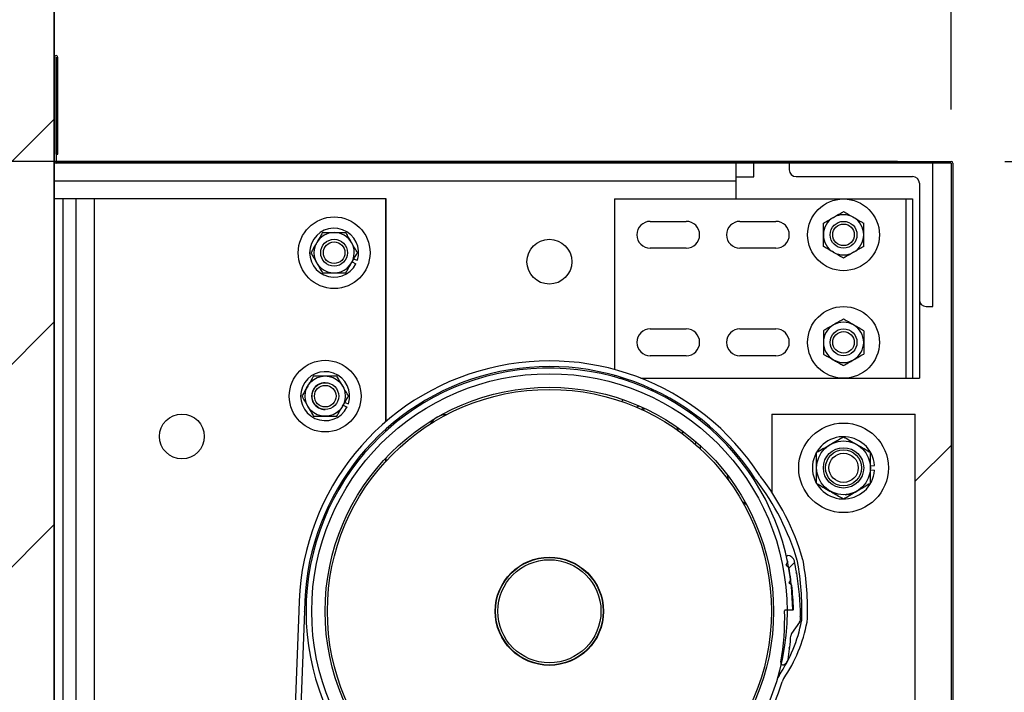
# Model space of a CAD drawing. Header units: inches. Extents: x 170 to 312, y 215 to 248.
# Tile 172 of 256: x 210.538 to 211.396, y 224.423 to 225.009. Entities that reach past the tile are written whole.
import ezdxf

# ---------------------------------------------------------------- set-up
doc = ezdxf.new("R2010")
doc.units = ezdxf.units.IN
doc.header["$LTSCALE"] = 0.25
doc.header["$MEASUREMENT"] = 0
doc.layers.add('ANNOTATIONS', color=1, linetype='Continuous')
doc.layers.add('STANDARD MOTOR RH', color=7, linetype='Continuous')
doc.styles.add('ARIAL', font='arial.ttf', dxfattribs={"height": 0.09375})
doc.dimstyles.new('STANDARD$0', dxfattribs={"dimtxt": 0.09375, "dimasz": 0.09375, "dimexe": 0.03125, "dimexo": 0.046875, "dimgap": 0.09, "dimtad": 0, "dimtih": 1, "dimtoh": 1, "dimdec": 4, "dimzin": 0, "dimdsep": 46, "dimtxsty": 'ARIAL', "dimcen": 0.09, "dimadec": 0, "dimazin": 0, "dimtfac": 1, "dimtdec": 4, "dimtofl": 0, "dimtmove": 0, "dimatfit": 1, "dimfxl": 1, "dimtolj": 1, "dimtzin": 0, "dimarcsym": 0})

# ---------------------------------------------------------------- blocks, each defined once
blk = doc.blocks.new('*D206')
at = {"layer": 'ANNOTATIONS', "color": 0, "lineweight": -2, "transparency": 16777216}
for p, q in [((209.46726, 225.07136), (209.46726, 225.16511)), ((209.46726, 225.16511), (209.56101, 225.16511)), ((210.523, 224.97761), (209.43601, 224.97761)), ((211.30265, 224.88534), (209.43601, 224.88534)), ((209.46726, 224.79159), (209.46726, 224.69784))]:
    blk.add_line(p, q, dxfattribs=at)
at = {"layer": 'ANNOTATIONS', "color": 0, "transparency": 16777216}
for points in [[(209.45164, 225.07136), (209.48289, 225.07136), (209.46726, 224.97761)], [(209.45164, 224.79159), (209.48289, 224.79159), (209.46726, 224.88534)]]:
    blk.add_solid(points, dxfattribs=at)
at = {"layer": 'defpoints', "color": 0, "transparency": 16777216}
for p in [(210.56987, 224.97761), (209.46726, 224.88534), (211.34953, 224.88534)]:
    blk.add_point(p, dxfattribs=at)
at = {"layer": 'ANNOTATIONS', "color": 0, "transparency": 16777216, "insert": (209.8097, 225.16511), "char_height": 0.09375, "attachment_point": 5, "style": 'ARIAL'}
blk.add_mtext('\\A1;1 1/2"', dxfattribs=at)
blk = doc.blocks.new('*D114')
at = {"layer": 'ANNOTATIONS', "color": 0, "lineweight": -2, "transparency": 16777216}
for p, q in [((210.5668, 225.02291), (210.5668, 225.58681)), ((211.34953, 224.93074), (211.34953, 225.58681)), ((210.66055, 225.55556), (210.67065, 225.55556)), ((211.25578, 225.55556), (211.24087, 225.55556))]:
    blk.add_line(p, q, dxfattribs=at)
at = {"layer": 'ANNOTATIONS', "color": 0, "transparency": 16777216}
for points in [[(210.66055, 225.57118), (210.66055, 225.53993), (210.5668, 225.55556)], [(211.25578, 225.57118), (211.25578, 225.53993), (211.34953, 225.55556)]]:
    blk.add_solid(points, dxfattribs=at)
at = {"layer": 'defpoints', "color": 0, "transparency": 16777216}
for p in [(211.34953, 225.55556), (210.5668, 224.97604), (211.34953, 224.88386)]:
    blk.add_point(p, dxfattribs=at)
at = {"layer": 'ANNOTATIONS', "color": 0, "transparency": 16777216, "insert": (210.95576, 225.55556), "char_height": 0.09375, "attachment_point": 5, "style": 'ARIAL'}
blk.add_mtext('\\A1;17 1/4"', dxfattribs=at)
blk = doc.blocks.new('*D115')
at = {"layer": 'ANNOTATIONS', "color": 0, "lineweight": -2, "transparency": 16777216}
for p, q in [((211.3964, 224.88534), (211.79493, 224.88534)), ((211.76368, 224.79159), (211.76368, 224.63171)), ((211.76368, 224.19489), (211.76368, 224.35476)), ((211.3964, 224.10114), (211.79493, 224.10114))]:
    blk.add_line(p, q, dxfattribs=at)
at = {"layer": 'ANNOTATIONS', "color": 0, "transparency": 16777216}
for points in [[(211.74805, 224.79159), (211.7793, 224.79159), (211.76368, 224.88534)], [(211.74805, 224.19489), (211.7793, 224.19489), (211.76368, 224.10114)]]:
    blk.add_solid(points, dxfattribs=at)
at = {"layer": 'defpoints', "color": 0, "transparency": 16777216}
for p in [(211.34953, 224.88534), (211.34953, 224.10114), (211.76368, 224.10114)]:
    blk.add_point(p, dxfattribs=at)
at = {"layer": 'ANNOTATIONS', "color": 0, "transparency": 16777216, "insert": (211.76368, 224.49324), "char_height": 0.09375, "attachment_point": 5, "style": 'ARIAL'}
blk.add_mtext('\\A1;16 1/2"', dxfattribs=at)
blk = doc.blocks.new('*D116')
at = {"layer": 'ANNOTATIONS', "color": 0, "lineweight": -2, "transparency": 16777216}
for p, q in [((211.39788, 224.88534), (211.79493, 224.88534)), ((211.76368, 224.79159), (211.76368, 224.63171)), ((211.76368, 224.19489), (211.76368, 224.35476)), ((211.3964, 224.10114), (211.79493, 224.10114))]:
    blk.add_line(p, q, dxfattribs=at)
at = {"layer": 'ANNOTATIONS', "color": 0, "transparency": 16777216}
for points in [[(211.74805, 224.79159), (211.7793, 224.79159), (211.76368, 224.88534)], [(211.74805, 224.19489), (211.7793, 224.19489), (211.76368, 224.10114)]]:
    blk.add_solid(points, dxfattribs=at)
at = {"layer": 'defpoints', "color": 0, "transparency": 16777216}
for p in [(211.351, 224.88534), (211.34953, 224.10114), (211.76368, 224.10114)]:
    blk.add_point(p, dxfattribs=at)
at = {"layer": 'ANNOTATIONS', "color": 0, "transparency": 16777216, "insert": (211.76368, 224.49324), "char_height": 0.09375, "attachment_point": 5, "style": 'ARIAL'}
blk.add_mtext('\\A1;16 1/2"', dxfattribs=at)
blk = doc.blocks.new('*D118')
at = {"layer": 'ANNOTATIONS', "color": 0, "lineweight": -2, "transparency": 16777216}
for p, q in [((211.3964, 224.88534), (212.23101, 224.88534)), ((212.19976, 224.79159), (212.19976, 224.2887)), ((212.19976, 223.50886), (212.19976, 224.01175)), ((210.61515, 223.41511), (212.23101, 223.41511))]:
    blk.add_line(p, q, dxfattribs=at)
at = {"layer": 'ANNOTATIONS', "color": 0, "transparency": 16777216}
for points in [[(212.18414, 224.79159), (212.21539, 224.79159), (212.19976, 224.88534)], [(212.18414, 223.50886), (212.21539, 223.50886), (212.19976, 223.41511)]]:
    blk.add_solid(points, dxfattribs=at)
at = {"layer": 'defpoints', "color": 0, "transparency": 16777216}
for p in [(211.34953, 224.88534), (212.19976, 224.88534), (210.56828, 223.41511)]:
    blk.add_point(p, dxfattribs=at)
at = {"layer": 'ANNOTATIONS', "color": 0, "transparency": 16777216, "insert": (212.19976, 224.15023), "char_height": 0.09375, "attachment_point": 5, "style": 'ARIAL'}
blk.add_mtext('\\A1;27 1/2"', dxfattribs=at)

msp = doc.modelspace()

# ---------------------------------------------------------------- hatches: boundary and pattern name
at = {"layer": 'STANDARD MOTOR RH'}
h = msp.add_hatch(dxfattribs=at)
h.set_pattern_fill('ANSI31', color=256, style=0)
h.set_pattern_definition([(45, (25.26485, -31.62213), (-0.08838835, 0.08838835), [])])
edge = h.paths.add_edge_path()
edge.add_line((210.05265, 226.02602), (210.05265, 223.41511))
edge.add_line((210.05265, 223.41511), (210.56828, 223.41511))
edge.add_line((210.56828, 226.02602), (210.56828, 223.41511))
edge = h.paths.add_edge_path()
edge.add_line((210.00626, 226.02602), (210.29337, 226.02602))
edge.add_line((210.29337, 226.02602), (210.29337, 225.95732))
edge.add_line((210.29337, 225.95732), (210.33178, 226.09068))
edge.add_line((210.33178, 226.09068), (210.33178, 226.02602))
edge.add_line((210.33178, 226.02602), (210.62697, 226.02602))
h = msp.add_hatch(dxfattribs=at)
h.set_pattern_fill('ANSI38', color=256, style=0)
h.set_pattern_definition([(45, (208.7182, 206.48444), (-0.08838835, 0.08838835), []), (135, (208.7182, 206.48444), (-0.26516504, 0.08838835), [0.3125, -0.1875])])
edge = h.paths.add_edge_path(flags=0)
edge.add_arc((210.98581, 224.48773), 0.21875, -10.27123, 1.55849, ccw=False)
edge.add_arc((211.20298, 224.44838), 0.00195, 169.73019, 290.16651)
edge.add_arc((211.20163, 224.45204), 0.00586, 290.16786, 350.61117)
edge.add_arc((210.98581, 224.48773), 0.22461, 350.61117, 353.06275)
edge.add_line((211.20878, 224.4606), (211.20823, 224.46129))
edge.add_line((211.20823, 224.46129), (211.20892, 224.46184))
edge.add_arc((210.98581, 224.48773), 0.22461, 353.38092, 355.94315)
edge.add_arc((211.21376, 224.47156), 0.00391, 144.58538, 175.94315, ccw=False)
edge.add_line((211.21057, 224.47383), (211.2175, 224.48357))
edge.add_arc((211.21432, 224.48584), 0.00391, 324.58538, 359.52528)
edge.add_arc((210.98581, 224.48773), 0.23242, 359.52528, 360.0672)
edge.add_line((211.21823, 224.488), (211.21761, 224.48863))
edge.add_line((211.21761, 224.48863), (211.21823, 224.48925))
edge.add_arc((210.98581, 224.48773), 0.23242, 0.37559, 9.56785)
edge.add_line((211.215, 224.52636), (211.21428, 224.52687))
edge.add_line((211.21428, 224.52687), (211.21479, 224.52759))
edge.add_arc((210.98581, 224.48773), 0.23242, 9.87553, 12.26845)
edge.add_arc((211.2072, 224.53587), 0.00586, 12.26845, 91.33603)
edge.add_arc((211.20709, 224.54075), 0.000977, 91.33603, 193.47583)
edge.add_arc((210.98581, 224.48773), 0.22656, 12.34494, 13.47583, ccw=False)
edge.add_arc((211.20653, 224.53603), 0.000625, -33.27759, 12.34494, ccw=False)
edge.add_line((211.20705, 224.53569), (211.20583, 224.53383))
edge.add_arc((211.20635, 224.53349), 0.000625, 146.72241, 236.72182)
edge.add_line((211.20601, 224.53296), (211.20787, 224.53174))
edge.add_arc((211.20752, 224.53122), 0.000625, 11.09851, 56.72182, ccw=False)
edge.add_arc((210.98581, 224.48773), 0.22656, 8.34495, 11.09851, ccw=False)
edge.add_arc((211.20936, 224.52052), 0.000625, -37.27826, 8.34495, ccw=False)
edge.add_line((211.20985, 224.52014), (211.20851, 224.51837))
edge.add_arc((211.209, 224.51799), 0.000625, 142.72174, 232.72211)
edge.add_line((211.20863, 224.51749), (211.2104, 224.51615))
edge.add_arc((211.21002, 224.51565), 0.000625, 7.09848, 52.72211, ccw=False)
edge.add_arc((210.98581, 224.48773), 0.22656, 1.88019, 7.09848, ccw=False)
edge.add_arc((211.21163, 224.49514), 0.000625, -88.27838, 1.88019, ccw=False)
edge.add_line((211.21165, 224.49452), (211.20509, 224.49432))
edge.add_arc((211.20511, 224.49369), 0.000625, 91.72162, 181.55849)

# ---------------------------------------------------------------- linework, layer by layer
for p, q in [((210.56828, 220.41511), (210.56828, 226.02602)), ((210.56828, 226.02602), (210.56828, 223.41511)), ((210.56975, 224.97601), (210.56975, 224.88534)), ((210.57, 224.89168), (210.57, 224.97601)), ((210.57147, 224.89168), (210.57147, 224.97601)), ((210.57, 224.89168), (210.57147, 224.89168)), ((211.34953, 224.88386), (210.56828, 224.88386)), ((210.56975, 224.88534), (211.34953, 224.88534)), ((211.16203, 224.88386), (211.16203, 224.85261)), ((211.17765, 224.87183), (211.17765, 224.88386)), ((211.20853, 224.88386), (211.20853, 224.878)), ((211.33353, 224.75886), (211.33353, 224.88386)), ((211.34953, 224.88386), (211.34953, 224.10261)), ((211.351, 224.88386), (211.351, 224.10261)), ((211.16203, 224.87183), (211.17765, 224.87183)), ((211.21439, 224.87214), (211.31595, 224.87214)), ((211.16203, 224.86824), (210.56828, 224.86824)), ((211.32181, 224.86628), (211.32181, 224.69636)), ((210.85728, 224.85261), (210.56828, 224.85261)), ((210.57571, 224.85261), (210.57571, 223.98124)), ((210.58743, 224.10261), (210.58743, 224.85261)), ((210.60306, 224.85261), (210.60306, 224.10261)), ((210.85696, 224.65843), (210.85696, 224.85261)), ((210.85728, 224.6587), (210.85728, 224.85261)), ((211.05619, 224.85261), (211.05619, 224.70396)), ((211.05619, 224.85261), (211.31595, 224.85261)), ((211.31009, 224.85261), (211.31009, 224.69636)), ((211.31595, 224.85261), (211.31595, 224.69636)), ((211.08744, 224.83308), (211.11869, 224.83308)), ((211.16556, 224.83308), (211.19681, 224.83308)), ((211.11869, 224.80964), (211.08744, 224.80964)), ((211.19681, 224.80964), (211.16556, 224.80964)), ((210.8277, 224.79777), (210.83105, 224.79607)), ((210.82911, 224.8002), (210.83233, 224.79916)), ((211.32767, 224.75886), (211.33353, 224.75886)), ((211.08744, 224.73933), (211.11869, 224.73933)), ((211.16556, 224.73933), (211.19681, 224.73933)), ((211.11869, 224.71589), (211.08744, 224.71589)), ((211.19681, 224.71589), (211.16556, 224.71589)), ((211.05619, 224.69885), (211.05619, 224.69748)), ((211.06006, 224.69636), (211.06456, 224.69636)), ((211.06205, 224.69715), (211.06205, 224.69636)), ((211.07923, 224.69636), (211.32181, 224.69636)), ((211.08721, 224.6862), (211.09045, 224.68617)), ((210.81989, 224.67277), (210.82324, 224.67106)), ((210.8213, 224.6752), (210.82452, 224.67416)), ((211.06222, 224.67615), (211.06394, 224.67762)), ((211.07549, 224.67105), (211.07782, 224.67217)), ((211.07943, 224.66905), (211.08131, 224.67013)), ((211.12115, 224.66844), (211.1228, 224.66565)), ((211.1267, 224.66445), (211.12408, 224.66473)), ((211.19328, 224.66511), (211.31828, 224.66511)), ((211.19328, 224.66511), (211.19328, 224.59695)), ((211.31828, 224.32136), (211.31828, 224.66511)), ((211.13078, 224.66135), (211.13078, 224.65966)), ((210.85696, 224.65008), (210.85696, 224.65187)), ((210.85728, 224.65036), (210.85728, 224.65215)), ((211.11183, 224.65021), (211.11183, 224.65274)), ((211.11534, 224.65051), (211.11554, 224.64793)), ((211.13078, 224.63788), (211.13078, 224.63523)), ((211.34953, 224.63777), (211.31828, 224.60652)), ((210.85696, 224.62387), (210.85696, 224.62674)), ((210.85728, 224.62421), (210.85728, 224.62707)), ((211.27921, 224.62008), (211.28285, 224.62037)), ((211.27921, 224.61639), (211.28285, 224.61611)), ((211.20583, 224.53383), (211.20705, 224.53569)), ((211.20787, 224.53174), (211.20601, 224.53296)), ((211.21479, 224.52759), (211.21428, 224.52687)), ((211.21428, 224.52687), (211.215, 224.52636)), ((211.20851, 224.51837), (211.20986, 224.52014)), ((211.2104, 224.51615), (211.20863, 224.51749)), ((211.21554, 224.523), (211.21554, 224.523)), ((210.78132, 224.49333), (210.74412, 223.57286)), ((210.78624, 224.49314), (210.74904, 223.57286)), ((211.20509, 224.49432), (211.21165, 224.49452)), ((211.20655, 224.49448), (211.21148, 224.49451)), ((211.2175, 224.48357), (211.21057, 224.47383)), ((211.21823, 224.48925), (211.21761, 224.48863)), ((211.21761, 224.48863), (211.21823, 224.488)), ((211.20892, 224.46184), (211.20823, 224.46129)), ((211.20823, 224.46129), (211.20878, 224.4606)), ((211.20834, 224.45722), (211.20834, 224.45722))]:
    msp.add_line(p, q, dxfattribs=at)
at = {"layer": 'STANDARD MOTOR RH', "flags": 128}
for points in [[(211.08001, 224.66905), (211.08233, 224.6698), (211.08278, 224.66992)], [(211.11154, 224.65085), (211.11103, 224.65323), (211.11091, 224.65368)], [(211.127, 224.64121), (211.12691, 224.64065), (211.12659, 224.63899)], [(211.15586, 224.60703), (211.15584, 224.60709), (211.15475, 224.61178)], [(211.17151, 224.5858), (211.16862, 224.58794), (211.16764, 224.58876)]]:
    msp.add_lwpolyline(points, dxfattribs=at)
at = {"layer": 'STANDARD MOTOR RH'}
for centre, radius in [((211.25578, 224.82136), 0.03125), ((210.81203, 224.80574), 0.03125), ((211.25578, 224.82136), 0.01172), ((211.25578, 224.82136), 0.00939), ((210.81203, 224.80574), 0.01172), ((210.81203, 224.80574), 0.00939), ((210.99953, 224.79793), 0.01953), ((211.25578, 224.72761), 0.03125), ((211.25578, 224.72761), 0.01172), ((211.25578, 224.72761), 0.00939), ((210.80421, 224.68074), 0.03125), ((210.80421, 224.68074), 0.01756), ((210.99953, 224.49324), 0.20703), ((210.80428, 224.68074), 0.01172), ((210.80428, 224.68074), 0.00939), ((210.99953, 224.49324), 0.19531), ((210.99953, 224.49324), 0.19336), ((210.67941, 224.64558), 0.01953), ((211.25578, 224.61824), 0.03906), ((211.25578, 224.61824), 0.02344), ((211.25578, 224.61824), 0.01758), ((211.25578, 224.61824), 0.01563), ((211.25578, 224.61824), 0.01276), ((210.99953, 224.49324), 0.04719), ((210.99953, 224.49324), 0.04688), ((210.99953, 224.49324), 0.04492)]:
    msp.add_circle(centre, radius, dxfattribs=at)
for centre, radius, start, end in [((210.56987, 224.97601), 0.0016, 0, 180), ((210.56987, 224.97601), 0.000123, 0, 180), ((210.56975, 224.88534), 0.00148, 180, 270), ((211.21439, 224.878), 0.00586, 180, 270), ((211.34953, 224.88386), 0.00148, 0, 90), ((211.31595, 224.86628), 0.00586, 0, 90), ((211.25578, 224.82136), 0.01756, 120, 239.99999), ((211.25578, 224.82136), 0.01756, 60, 120), ((211.25578, 224.82136), 0.01756, 300, 60.00001), ((210.81203, 224.80574), 0.02134, 342.05172, 333.05172), ((211.08744, 224.82136), 0.01172, 90, 270), ((211.11869, 224.82136), 0.01172, 270, 90), ((211.16556, 224.82136), 0.01172, 90, 270), ((211.19681, 224.82136), 0.01172, 270, 90), ((210.81203, 224.80574), 0.01756, 30, 150.00001), ((210.81203, 224.80574), 0.01756, 150, 30), ((211.25578, 224.82136), 0.01756, 240, 300), ((211.32767, 224.76472), 0.00586, 180, 270), ((211.25578, 224.72761), 0.01756, 120, 239.99999), ((211.25578, 224.72761), 0.01756, 60, 120), ((211.25578, 224.72761), 0.01756, 300, 60.00001), ((211.08744, 224.72761), 0.01172, 90, 270), ((211.11869, 224.72761), 0.01172, 270, 90), ((211.16556, 224.72761), 0.01172, 90, 270), ((211.19681, 224.72761), 0.01172, 270, 90), ((210.99953, 224.49324), 0.2182, 32.79648, 179.97526), ((210.99953, 224.49324), 0.21328, 32.79648, 179.97526), ((211.25578, 224.72761), 0.01756, 240, 300), ((210.80421, 224.68074), 0.02134, 342.05172, 333.05172), ((210.99953, 224.49324), 0.21195, 0.34441, 343.1474), ((210.80421, 224.68074), 0.01172, 90, 270.14014), ((210.91066, 224.64716), 0.01758, 91.46319, 148.53681), ((211.25578, 224.61824), 0.02716, 4.4994, 355.50026), ((211.19172, 224.61708), 0.01536, 212.79648, 217.73461), ((211.01095, 224.47719), 0.21322, 16.44603, 37.73461), ((211.19172, 224.61708), 0.01044, 212.79648, 217.73461), ((211.01095, 224.47719), 0.21814, 16.44603, 37.73461), ((211.25578, 224.61824), 0.02344, 273.34701, 300), ((211.20709, 224.54075), 0.000977, 91.33603, 193.47583), ((210.98581, 224.48773), 0.22656, 12.34494, 13.47583), ((211.20653, 224.53603), 0.000625, 326.72241, 12.34494), ((211.2072, 224.53587), 0.00586, 12.26845, 91.33603), ((210.98581, 224.48773), 0.23242, 9.87553, 12.26845), ((211.20544, 224.5346), 0.01044, 10.44437, 16.44603), ((210.98821, 224.49456), 0.23132, 357.95753, 10.44437), ((211.20544, 224.5346), 0.01536, 10.44437, 16.44603), ((210.98821, 224.49456), 0.23624, 357.95753, 10.44437), ((211.20635, 224.53349), 0.000625, 146.72241, 236.72182), ((211.20752, 224.53122), 0.000625, 11.09851, 56.72182), ((210.98581, 224.48773), 0.22656, 8.34495, 11.09851), ((210.98581, 224.48773), 0.23242, 0.37559, 9.56785), ((211.209, 224.51799), 0.000625, 142.72174, 232.72211), ((211.20936, 224.52052), 0.000625, 322.72174, 8.34495), ((211.21002, 224.51565), 0.000625, 7.09848, 52.72211), ((210.98581, 224.48773), 0.22656, 1.88019, 7.09848), ((210.77089, 224.49334), 0.01044, 359.27614, 359.97526), ((210.77089, 224.49334), 0.01536, 359.27614, 359.97526), ((210.98581, 224.48773), 0.21875, 349.72877, 1.55849), ((211.20511, 224.49369), 0.000625, 91.72162, 181.55849), ((211.21163, 224.49514), 0.000625, 271.72162, 1.88019), ((211.09382, 224.5088), 0.12768, 325.9743, 349.12583), ((211.09382, 224.5088), 0.1326, 325.9743, 349.12583), ((211.21432, 224.48584), 0.00391, 324.58538, 359.52528), ((210.98581, 224.48773), 0.23242, 359.52528, 0.0672), ((211.20895, 224.48669), 0.01044, 349.12583, 357.95753), ((211.20895, 224.48669), 0.01536, 349.12583, 357.95753), ((210.98581, 224.48773), 0.22461, 353.38092, 355.94315), ((211.21376, 224.47156), 0.00391, 144.58538, 175.94315), ((210.98581, 224.48773), 0.22461, 350.61117, 353.06275), ((211.20163, 224.45204), 0.00586, 290.16786, 350.61117), ((211.20298, 224.44838), 0.00195, 169.73019, 290.16651), ((211.21237, 224.42876), 0.01536, 145.9743, 163.1474), ((211.21237, 224.42876), 0.01044, 145.9743, 163.1474)]:
    msp.add_arc(centre, radius, start, end, dxfattribs=at)
for points, knots in [([(211.23821, 224.8315), (211.23958, 224.83229), (211.24236, 224.83389), (211.24539, 224.83565), (211.24695, 224.83655), (211.247, 224.83657)], [0, 0, 0, 0, 0.483959, 0.985632, 1, 1, 1, 1]), ([(211.247, 224.83657), (211.24822, 224.83728), (211.25072, 224.83872), (211.25363, 224.8404), (211.25529, 224.84136), (211.25578, 224.84164)], [0, 0, 0, 0, 0.405747, 0.826139, 1, 1, 1, 1]), ([(211.25578, 224.84164), (211.25714, 224.84085), (211.25992, 224.83925), (211.26296, 224.8375), (211.26451, 224.8366), (211.26456, 224.83657)], [0, 0, 0, 0, 0.484053, 0.985632, 1, 1, 1, 1]), ([(211.26456, 224.83657), (211.26579, 224.83586), (211.26828, 224.83442), (211.27119, 224.83274), (211.27285, 224.83178), (211.27334, 224.8315)], [0, 0, 0, 0, 0.40572, 0.826139, 1, 1, 1, 1]), ([(211.23821, 224.82136), (211.23821, 224.82159), (211.23821, 224.82442), (211.23821, 224.8279), (211.23821, 224.8309), (211.23821, 224.8315)], [0, 0, 0, 0, 0.065993, 0.812917, 1, 1, 1, 1]), ([(211.27334, 224.82136), (211.27334, 224.82159), (211.27334, 224.82442), (211.27334, 224.8279), (211.27334, 224.8309), (211.27334, 224.8315)], [0, 0, 0, 0, 0.065993, 0.812917, 1, 1, 1, 1]), ([(210.80189, 224.8233), (210.8011, 224.82194), (210.7995, 224.81916), (210.79774, 224.81612), (210.79684, 224.81456), (210.79682, 224.81452)], [0, 0, 0, 0, 0.4840327, 0.9856318, 1, 1, 1, 1]), ([(210.80189, 224.8233), (210.80274, 224.8233), (210.80597, 224.8233), (210.80946, 224.8233), (210.81203, 224.8233)], [0, 0, 0, 0, 0.266112, 1, 1, 1, 1]), ([(210.81203, 224.8233), (210.81226, 224.8233), (210.81509, 224.8233), (210.81856, 224.8233), (210.82157, 224.8233), (210.82217, 224.8233)], [0, 0, 0, 0, 0.066046, 0.812822, 1, 1, 1, 1]), ([(210.82724, 224.81452), (210.82653, 224.81575), (210.82509, 224.81825), (210.8234, 224.82116), (210.82245, 224.82281), (210.82217, 224.8233)], [0, 0, 0, 0, 0.405748, 0.82612, 1, 1, 1, 1]), ([(211.23821, 224.81122), (211.23821, 224.81208), (211.23821, 224.8153), (211.23821, 224.8188), (211.23821, 224.82136)], [0, 0, 0, 0, 0.266165, 1, 1, 1, 1]), ([(211.27334, 224.81122), (211.27334, 224.81208), (211.27334, 224.8153), (211.27334, 224.8188), (211.27334, 224.82136)], [0, 0, 0, 0, 0.266165, 1, 1, 1, 1]), ([(210.79682, 224.81452), (210.79611, 224.81329), (210.79466, 224.81079), (210.79299, 224.80788), (210.79203, 224.80622), (210.79175, 224.80574)], [0, 0, 0, 0, 0.405748, 0.826113, 1, 1, 1, 1]), ([(210.83231, 224.80574), (210.83152, 224.8071), (210.82991, 224.80988), (210.82816, 224.81292), (210.82726, 224.81448), (210.82724, 224.81452)], [0, 0, 0, 0, 0.4840327, 0.9856318, 1, 1, 1, 1]), ([(211.247, 224.80615), (211.24577, 224.80686), (211.24327, 224.8083), (211.24036, 224.80998), (211.2387, 224.81094), (211.23821, 224.81122)], [0, 0, 0, 0, 0.40572, 0.826139, 1, 1, 1, 1]), ([(211.27334, 224.81122), (211.27197, 224.81044), (211.2692, 224.80883), (211.26616, 224.80708), (211.2646, 224.80618), (211.26456, 224.80615)], [0, 0, 0, 0, 0.483959, 0.985632, 1, 1, 1, 1]), ([(210.79175, 224.80574), (210.79253, 224.80437), (210.79414, 224.80159), (210.79589, 224.79856), (210.79679, 224.797), (210.79682, 224.79696)], [0, 0, 0, 0, 0.483955, 0.985633, 1, 1, 1, 1]), ([(210.82724, 224.79696), (210.82795, 224.79818), (210.82939, 224.80068), (210.83107, 224.80359), (210.83203, 224.80525), (210.83231, 224.80574)], [0, 0, 0, 0, 0.405675, 0.826075, 1, 1, 1, 1]), ([(211.25578, 224.80108), (211.25441, 224.80187), (211.25163, 224.80347), (211.2486, 224.80523), (211.24704, 224.80613), (211.247, 224.80615)], [0, 0, 0, 0, 0.483959, 0.985632, 1, 1, 1, 1]), ([(211.26456, 224.80615), (211.26333, 224.80544), (211.26083, 224.804), (211.25792, 224.80232), (211.25626, 224.80136), (211.25578, 224.80108)], [0, 0, 0, 0, 0.405747, 0.826139, 1, 1, 1, 1]), ([(210.79682, 224.79696), (210.79753, 224.79573), (210.79897, 224.79323), (210.80065, 224.79032), (210.80161, 224.78866), (210.80189, 224.78818)], [0, 0, 0, 0, 0.405701, 0.826067, 1, 1, 1, 1]), ([(210.82217, 224.78818), (210.82295, 224.78954), (210.82456, 224.79232), (210.82631, 224.79535), (210.82721, 224.79691), (210.82724, 224.79696)], [0, 0, 0, 0, 0.483978, 0.985632, 1, 1, 1, 1]), ([(210.80189, 224.78818), (210.80274, 224.78818), (210.80597, 224.78818), (210.80946, 224.78818), (210.81203, 224.78818)], [0, 0, 0, 0, 0.266112, 1, 1, 1, 1]), ([(210.81203, 224.78818), (210.81226, 224.78818), (210.81509, 224.78818), (210.81856, 224.78818), (210.82157, 224.78818), (210.82217, 224.78818)], [0, 0, 0, 0, 0.066046, 0.812822, 1, 1, 1, 1]), ([(211.247, 224.74282), (211.24577, 224.74211), (211.24327, 224.74067), (211.24036, 224.73899), (211.2387, 224.73803), (211.23821, 224.73775)], [0, 0, 0, 0, 0.40572, 0.826139, 1, 1, 1, 1]), ([(211.25578, 224.74789), (211.25441, 224.7471), (211.25163, 224.7455), (211.2486, 224.74375), (211.24704, 224.74285), (211.247, 224.74282)], [0, 0, 0, 0, 0.483959, 0.985632, 1, 1, 1, 1]), ([(211.26456, 224.74282), (211.26333, 224.74353), (211.26083, 224.74497), (211.25792, 224.74665), (211.25626, 224.74761), (211.25578, 224.74789)], [0, 0, 0, 0, 0.405747, 0.826139, 1, 1, 1, 1]), ([(211.27334, 224.73775), (211.27197, 224.73854), (211.2692, 224.74014), (211.26616, 224.7419), (211.2646, 224.7428), (211.26456, 224.74282)], [0, 0, 0, 0, 0.483959, 0.985632, 1, 1, 1, 1]), ([(211.23821, 224.73775), (211.23821, 224.73689), (211.23821, 224.73367), (211.23821, 224.73018), (211.23821, 224.72761)], [0, 0, 0, 0, 0.266165, 1, 1, 1, 1]), ([(211.27334, 224.73775), (211.27334, 224.73689), (211.27334, 224.73367), (211.27334, 224.73018), (211.27334, 224.72761)], [0, 0, 0, 0, 0.266165, 1, 1, 1, 1]), ([(211.23821, 224.72761), (211.23821, 224.72738), (211.23821, 224.72455), (211.23821, 224.72108), (211.23821, 224.71807), (211.23821, 224.71747)], [0, 0, 0, 0, 0.065993, 0.812917, 1, 1, 1, 1]), ([(211.27334, 224.72761), (211.27334, 224.72738), (211.27334, 224.72455), (211.27334, 224.72108), (211.27334, 224.71807), (211.27334, 224.71747)], [0, 0, 0, 0, 0.065993, 0.812917, 1, 1, 1, 1]), ([(211.23821, 224.71747), (211.23958, 224.71669), (211.24236, 224.71508), (211.24539, 224.71333), (211.24695, 224.71243), (211.247, 224.7124)], [0, 0, 0, 0, 0.483959, 0.985632, 1, 1, 1, 1]), ([(211.26456, 224.7124), (211.26579, 224.71311), (211.26828, 224.71455), (211.27119, 224.71624), (211.27285, 224.71719), (211.27334, 224.71747)], [0, 0, 0, 0, 0.40572, 0.826139, 1, 1, 1, 1]), ([(211.247, 224.7124), (211.24822, 224.71169), (211.25072, 224.71025), (211.25363, 224.70857), (211.25529, 224.70761), (211.25578, 224.70733)], [0, 0, 0, 0, 0.405747, 0.826139, 1, 1, 1, 1]), ([(211.25578, 224.70733), (211.25714, 224.70812), (211.25992, 224.70972), (211.26296, 224.71148), (211.26451, 224.71238), (211.26456, 224.7124)], [0, 0, 0, 0, 0.484053, 0.985632, 1, 1, 1, 1]), ([(210.79407, 224.6983), (210.79329, 224.69694), (210.79168, 224.69416), (210.78994, 224.69112), (210.78903, 224.68956), (210.789, 224.68952)], [0, 0, 0, 0, 0.483978, 0.985575, 1, 1, 1, 1]), ([(210.79407, 224.6983), (210.79493, 224.6983), (210.79815, 224.6983), (210.80165, 224.6983), (210.80421, 224.6983)], [0, 0, 0, 0, 0.266219, 1, 1, 1, 1]), ([(210.80421, 224.6983), (210.80444, 224.6983), (210.80727, 224.6983), (210.81075, 224.6983), (210.81375, 224.6983), (210.81435, 224.6983)], [0, 0, 0, 0, 0.066046, 0.812928, 1, 1, 1, 1]), ([(210.81942, 224.68952), (210.81871, 224.69075), (210.81727, 224.69325), (210.81559, 224.69616), (210.81463, 224.69781), (210.81435, 224.6983)], [0, 0, 0, 0, 0.405748, 0.826113, 1, 1, 1, 1]), ([(210.789, 224.68952), (210.7883, 224.68829), (210.78685, 224.68579), (210.78517, 224.68288), (210.78421, 224.68122), (210.78393, 224.68074)], [0, 0, 0, 0, 0.405694, 0.826067, 1, 1, 1, 1]), ([(210.82449, 224.68074), (210.82371, 224.6821), (210.8221, 224.68488), (210.82035, 224.68792), (210.81945, 224.68948), (210.81942, 224.68952)], [0, 0, 0, 0, 0.483978, 0.985632, 1, 1, 1, 1]), ([(210.78393, 224.68074), (210.78472, 224.67937), (210.78633, 224.6766), (210.78808, 224.67356), (210.78898, 224.672), (210.789, 224.67196)], [0, 0, 0, 0, 0.4840327, 0.9856318, 1, 1, 1, 1]), ([(210.81942, 224.67196), (210.82013, 224.67318), (210.82158, 224.67568), (210.82326, 224.67859), (210.82421, 224.68025), (210.82449, 224.68074)], [0, 0, 0, 0, 0.405748, 0.82612, 1, 1, 1, 1]), ([(210.789, 224.67196), (210.78971, 224.67073), (210.79116, 224.66823), (210.79284, 224.66532), (210.79379, 224.66366), (210.79407, 224.66318)], [0, 0, 0, 0, 0.4057471, 0.8261649, 1, 1, 1, 1]), ([(210.81435, 224.66318), (210.81514, 224.66454), (210.81675, 224.66732), (210.8185, 224.67035), (210.8194, 224.67191), (210.81942, 224.67196)], [0, 0, 0, 0, 0.4840327, 0.9856318, 1, 1, 1, 1]), ([(210.79407, 224.66318), (210.79493, 224.66318), (210.79815, 224.66318), (210.80165, 224.66318), (210.80421, 224.66318)], [0, 0, 0, 0, 0.266219, 1, 1, 1, 1]), ([(210.80421, 224.66318), (210.80444, 224.66318), (210.80727, 224.66318), (210.81075, 224.66318), (210.81375, 224.66318), (210.81435, 224.66318)], [0, 0, 0, 0, 0.066046, 0.812928, 1, 1, 1, 1]), ([(211.23234, 224.63177), (211.23416, 224.63282), (211.23787, 224.63496), (211.24193, 224.6373), (211.244, 224.6385), (211.24406, 224.63854)], [0, 0, 0, 0, 0.4843425, 0.9863147, 1, 1, 1, 1]), ([(211.24406, 224.63854), (211.2457, 224.63948), (211.24904, 224.64141), (211.25292, 224.64365), (211.25513, 224.64493), (211.25578, 224.6453)], [0, 0, 0, 0, 0.406324, 0.827252, 1, 1, 1, 1]), ([(211.25578, 224.6453), (211.2576, 224.64425), (211.26131, 224.64211), (211.26536, 224.63977), (211.26744, 224.63857), (211.2675, 224.63854)], [0, 0, 0, 0, 0.4843425, 0.9863147, 1, 1, 1, 1]), ([(211.2675, 224.63854), (211.26914, 224.63759), (211.27248, 224.63566), (211.27636, 224.63342), (211.27857, 224.63214), (211.27921, 224.63177)], [0, 0, 0, 0, 0.406295, 0.827264, 1, 1, 1, 1]), ([(211.23234, 224.61824), (211.23234, 224.61855), (211.23234, 224.62058), (211.23234, 224.62436), (211.23234, 224.62854), (211.23234, 224.63097), (211.23234, 224.63177)], [0, 0, 0, 0, 0.066506, 0.435266, 0.81456, 1, 1, 1, 1]), ([(211.27921, 224.61824), (211.27921, 224.61855), (211.27921, 224.62058), (211.27921, 224.62436), (211.27921, 224.62854), (211.27921, 224.63097), (211.27921, 224.63177)], [0, 0, 0, 0, 0.066506, 0.435266, 0.81456, 1, 1, 1, 1]), ([(211.23234, 224.60471), (211.23234, 224.60585), (211.23234, 224.60856), (211.23234, 224.61308), (211.23234, 224.6165), (211.23234, 224.61824)], [0, 0, 0, 0, 0.2654548, 0.6280536, 1, 1, 1, 1]), ([(211.27921, 224.60471), (211.27921, 224.60585), (211.27921, 224.60856), (211.27921, 224.61308), (211.27921, 224.6165), (211.27921, 224.61824)], [0, 0, 0, 0, 0.2654548, 0.6280536, 1, 1, 1, 1]), ([(211.23234, 224.60471), (211.23416, 224.60365), (211.23787, 224.60151), (211.24193, 224.59917), (211.244, 224.59797), (211.24406, 224.59794)], [0, 0, 0, 0, 0.4843425, 0.9863147, 1, 1, 1, 1]), ([(211.27921, 224.60471), (211.27739, 224.60365), (211.27368, 224.60151), (211.26963, 224.59917), (211.26755, 224.59797), (211.2675, 224.59794)], [0, 0, 0, 0, 0.4843425, 0.9863147, 1, 1, 1, 1]), ([(211.24406, 224.59794), (211.2457, 224.59699), (211.24904, 224.59506), (211.25292, 224.59282), (211.25513, 224.59155), (211.25578, 224.59117)], [0, 0, 0, 0, 0.406324, 0.827252, 1, 1, 1, 1]), ([(211.25578, 224.59117), (211.2576, 224.59223), (211.26131, 224.59437), (211.26536, 224.59671), (211.26744, 224.59791), (211.2675, 224.59794)], [0, 0, 0, 0, 0.4843425, 0.9863147, 1, 1, 1, 1])]:
    msp.add_open_spline(points, degree=3, knots=knots, dxfattribs=at)

# ---------------------------------------------------------------- dimensions: what is measured, and where the dimension line sits
at = {"layer": 'ANNOTATIONS'}
dim = msp.add_linear_dim(base=(211.34953, 225.55556), p1=(210.5668, 224.97604), p2=(211.34953, 224.88386), text='17 1/4"', dimstyle='STANDARD$0', dxfattribs=at)
dim.commit()
dim.dimension.update_dxf_attribs({"geometry": '*D114', "text_midpoint": (210.95576, 225.55556), "dimtype": 160})
for base, p1, p2, text, picture, middle in [((209.46726, 224.88534), (210.56987, 224.97761), (211.34953, 224.88534), '1 1/2"', '*D206', (209.8097, 225.16511)), ((212.19976, 224.88534), (210.56828, 223.41511), (211.34953, 224.88534), '27 1/2"', '*D118', (212.19976, 224.15023)), ((211.76368, 224.10114), (211.34953, 224.88534), (211.34953, 224.10114), '16 1/2"', '*D115', (211.76368, 224.49324)), ((211.76368, 224.10114), (211.351, 224.88534), (211.34953, 224.10114), '16 1/2"', '*D116', (211.76368, 224.49324))]:
    dim = msp.add_linear_dim(base=base, p1=p1, p2=p2, angle=90, text=text, dimstyle='STANDARD$0', dxfattribs=at)
    dim.commit()
    dim.dimension.update_dxf_attribs({"geometry": picture, "text_midpoint": middle, "dimtype": 160})

doc.saveas('drawing.dxf')
